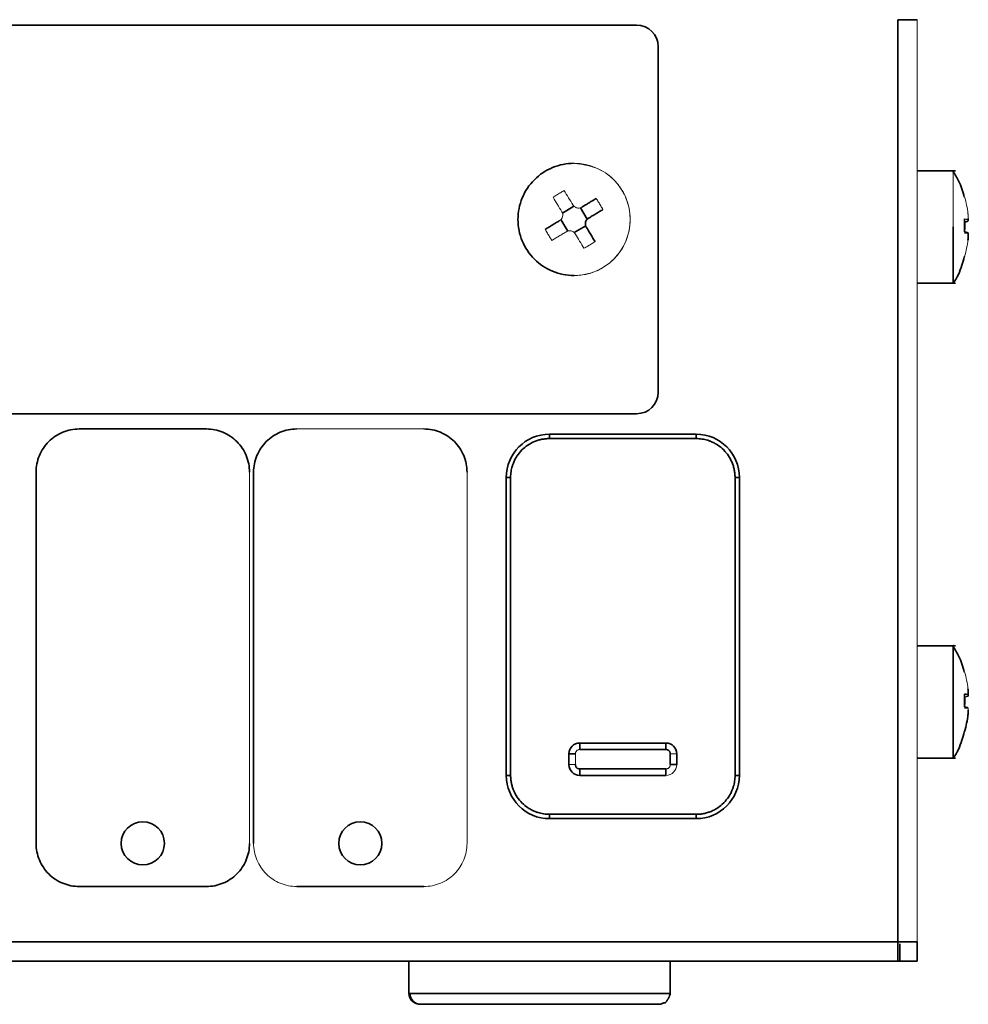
# Model space of a CAD drawing. Header units: millimetres. Extents: x 0 to 420, y 0 to 297.
# Tile 65 of 145: x 195 to 217, y 236 to 259. Entities that reach past the tile are written whole.
import ezdxf

# ---------------------------------------------------------------- set-up
doc = ezdxf.new("R2010")
doc.units = ezdxf.units.MM

msp = doc.modelspace()

# ---------------------------------------------------------------- linework, layer by layer
at = {"color": 7, "linetype": 'Continuous', "lineweight": 35}
for p, q in [((215.2196, 259.2993), (215.2196, 237.9493)), ((178.0696, 259.1743), (209.1696, 259.1743)), ((209.6696, 258.6743), (209.6696, 250.6743)), ((216.5561, 255.7993), (215.669, 255.7993)), ((207.4505, 254.8211), (207.7142, 254.9808)), ((207.8665, 254.9434), (208.0262, 254.6797)), ((207.5728, 254.4051), (207.4131, 254.6688)), ((207.9888, 254.5274), (207.7251, 254.3677)), ((216.7675, 254.3848), (216.7675, 254.6137)), ((216.847, 254.3648), (216.7675, 254.3648)), ((216.7675, 253.8168), (216.7675, 253.8073)), ((215.669, 253.1993), (216.5561, 253.1993)), ((215.6711, 250.3743), (215.6708, 250.3743)), ((209.1696, 250.1743), (178.0696, 250.1743)), ((196.2546, 249.8218), (199.1996, 249.8218)), ((207.1496, 249.5993), (207.1496, 249.6993)), ((210.5496, 249.6993), (207.1496, 249.6993)), ((210.5496, 249.6993), (210.5496, 249.5993)), ((210.5496, 249.5993), (207.1496, 249.5993)), ((195.2546, 240.2268), (195.2546, 248.8218)), ((200.2946, 240.2268), (200.2946, 248.8218)), ((206.1496, 248.6993), (206.2496, 248.6993)), ((206.1496, 248.6993), (206.1496, 241.7993)), ((206.2496, 248.6993), (206.2496, 241.7993)), ((211.4496, 248.6993), (211.5496, 248.6993)), ((211.4496, 241.7993), (211.4496, 248.6993)), ((211.5496, 241.7993), (211.5496, 248.6993)), ((215.6708, 247.6243), (215.6711, 247.6243)), ((216.5561, 244.7993), (215.669, 244.7993)), ((216.7675, 243.3848), (216.7675, 243.6137)), ((216.847, 243.3648), (216.7675, 243.3648)), ((216.7675, 242.8168), (216.7675, 242.8073)), ((209.8496, 242.5493), (207.8496, 242.5493)), ((207.8496, 242.3993), (207.8496, 242.5493)), ((209.8496, 242.3993), (207.8496, 242.3993)), ((209.8496, 242.5493), (209.8496, 242.3993)), ((207.5996, 242.2993), (207.7496, 242.2993)), ((207.5996, 242.2993), (207.5996, 242.0493)), ((209.9496, 242.0493), (209.9496, 242.2993)), ((210.0996, 242.0493), (210.0996, 242.2993)), ((215.669, 242.1993), (216.5561, 242.1993)), ((207.8496, 241.9493), (209.8496, 241.9493)), ((207.8496, 241.7993), (207.8496, 241.9493)), ((209.8496, 241.9493), (209.8496, 241.7993)), ((210.0996, 242.0493), (209.9496, 242.0493)), ((206.2496, 241.7993), (206.1496, 241.7993)), ((207.8496, 241.7993), (209.8496, 241.7993)), ((211.5496, 241.7993), (211.4496, 241.7993)), ((207.1496, 240.8993), (210.5496, 240.8993)), ((207.1496, 240.7993), (207.1496, 240.8993)), ((207.1496, 240.7993), (210.5496, 240.7993)), ((210.5496, 240.8993), (210.5496, 240.7993)), ((199.1996, 239.2268), (196.2546, 239.2268)), ((204.2396, 239.2268), (201.2946, 239.2268)), ((93.6195, 237.9493), (215.2196, 237.9493)), ((215.2696, 237.4993), (215.2696, 237.8993)), ((215.6696, 237.4993), (215.6696, 237.9493)), ((215.2196, 237.4993), (93.6195, 237.4993)), ((203.8946, 237.4993), (203.8946, 236.7493)), ((209.9446, 236.7493), (209.9446, 237.4993)), ((215.2696, 237.4993), (215.2196, 237.4993)), ((215.2696, 237.4993), (215.6696, 237.4993))]:
    msp.add_line(p, q, dxfattribs=at)
at = {"color": 142, "linetype": 'Continuous', "lineweight": 18, "true_color": 0x0080c0}
for p, q in [((215.6696, 237.9493), (215.6696, 259.2993)), ((216.7675, 255.1912), (216.7675, 255.1971)), ((201.2946, 249.8218), (204.2396, 249.8218)), ((200.1996, 248.8218), (200.1996, 240.2268)), ((205.2396, 248.8218), (205.2396, 240.2268)), ((216.7675, 244.1912), (216.7675, 244.1971)), ((207.7496, 242.2993), (207.7496, 242.0493)), ((209.9496, 242.2993), (210.0996, 242.2993)), ((207.7496, 242.0493), (207.5996, 242.0493)), ((215.2696, 237.8993), (215.2696, 237.4993))]:
    msp.add_line(p, q, dxfattribs=at)
at = {"color": 8, "linetype": 'Continuous', "lineweight": 35}
for p, q in [((203.9198, 236.7493), (203.8946, 236.7493)), ((209.9441, 236.7493), (203.9198, 236.7493))]:
    msp.add_line(p, q, dxfattribs=at)
at = {"color": 7, "linetype": 'Continuous', "lineweight": 35}
for centre in [(197.7271, 240.2268), (202.7671, 240.2268)]:
    msp.add_circle(centre, 0.5, dxfattribs=at)
for centre, radius, start, end in [((209.1696, 258.6743), 0.5, 0, 90), ((209.1696, 250.6743), 0.5, 270, 360), ((207.1496, 248.6993), 1, 90, 180), ((210.5496, 248.6993), 1, 0, 90), ((207.8496, 242.2993), 0.25, 90, 180), ((209.8496, 242.2993), 0.25, 0, 90), ((207.8496, 242.0493), 0.25, 180, 270), ((207.1496, 241.7993), 1, 180, 270), ((210.5496, 241.7993), 1, 270, 0), ((204.1688, 236.7482), 0.249, 179.76084, 269.75882), ((209.6714, 236.7456), 0.2463, 270.01295, 297.20787)]:
    msp.add_arc(centre, radius, start, end, dxfattribs=at)
at = {"color": 142, "linetype": 'Continuous', "lineweight": 18, "true_color": 0x0080c0}
for centre, radius, end in [((207.7196, 254.6743), 1.3, 90), ((209.8496, 242.0493), 0.25, 0)]:
    msp.add_arc(centre, radius, 270, end, dxfattribs=at)
at = {"color": 7, "linetype": 'Continuous', "lineweight": 35}
for points, knots in [([(215.2196, 259.2993), (215.3374, 259.2993), (215.4545, 259.2993), (215.6211, 259.2993), (215.6696, 259.2993), (215.6696, 259.2993)], [0, 0, 0, 0, 0.5, 0.5, 1, 1, 1, 1]), ([(207.7196, 255.9743), (207.5495, 255.9743), (207.3794, 255.9404), (207.0649, 255.8102), (206.9207, 255.7138), (206.6801, 255.4732), (206.5837, 255.329), (206.4535, 255.0145), (206.4196, 254.8444), (206.4196, 254.5041), (206.4535, 254.334), (206.5837, 254.0196), (206.6801, 253.8753), (206.9207, 253.6347), (207.0649, 253.5383), (207.3794, 253.4081), (207.5495, 253.3743), (207.7196, 253.3743)], [0, 0, 0, 0, 0.125, 0.125, 0.25, 0.25, 0.375, 0.375, 0.5, 0.5, 0.625, 0.625, 0.75, 0.75, 0.875, 0.875, 1, 1, 1, 1]), ([(216.7616, 255.1891), (216.7249, 255.3192), (216.6644, 255.5338), (216.5432, 255.72), (216.4955, 255.7933)], [0, 0, 0, 0, 0.6064332, 1, 1, 1, 1]), ([(208.2331, 255.1605), (208.2061, 255.1442), (208.152, 255.1114), (208.0691, 255.0612), (207.9845, 255.01), (207.9273, 254.9754), (207.8986, 254.958)], [0, 0, 0, 0, 0.2450795, 0.4934384, 0.7450781, 1, 1, 1, 1]), ([(208.0033, 254.4953), (208.0001, 254.5011), (207.9938, 254.5125), (207.9872, 254.5311), (207.9802, 254.5629), (207.9822, 254.6098), (208.0036, 254.6551), (208.0296, 254.6847), (208.0458, 254.6958), (208.0539, 254.7013)], [0, 0, 0, 0, 0.0841297, 0.1673931, 0.251247, 0.5001145, 0.748982, 0.8744296, 1, 1, 1, 1]), ([(208.0539, 254.7013), (208.0827, 254.7188), (208.1399, 254.7534), (208.2245, 254.8046), (208.3074, 254.8548), (208.3615, 254.8876), (208.3885, 254.9039)], [0, 0, 0, 0, 0.2549219, 0.5065616, 0.7549205, 1, 1, 1, 1]), ([(216.7675, 254.6844), (216.769, 254.6512), (216.7718, 254.5848), (216.7718, 254.4848), (216.769, 254.4182), (216.7675, 254.3848)], [0, 0, 0, 0, 0.3333726, 0.6666274, 1, 1, 1, 1]), ([(216.847, 254.6337), (216.849, 254.6371), (216.853, 254.644), (216.8548, 254.6698), (216.8539, 254.6912), (216.8537, 254.6954)], [0, 0, 0, 0, 0.4458564, 0.8900677, 1, 1, 1, 1]), ([(207.3853, 254.6472), (207.3565, 254.6297), (207.2993, 254.5951), (207.2148, 254.5439), (207.1319, 254.4937), (207.0777, 254.4609), (207.0508, 254.4446)], [0, 0, 0, 0, 0.2549219, 0.5065616, 0.7549205, 1, 1, 1, 1]), ([(216.5051, 254.4993), (216.5051, 254.3289), (216.5051, 253.9882), (216.5051, 253.5585), (216.5051, 253.2579), (216.5051, 253.2188), (216.5051, 253.1993)], [0, 0, 0, 0, 0.2500056, 0.5000112, 0.7500167, 1, 1, 1, 1]), ([(216.7675, 254.6137), (216.7762, 254.6153), (216.7937, 254.6185), (216.8152, 254.6235), (216.8337, 254.6286), (216.8426, 254.632), (216.847, 254.6337)], [0, 0, 0, 0, 0.2450795, 0.4934384, 0.7450781, 1, 1, 1, 1]), ([(216.7675, 254.3848), (216.7762, 254.3832), (216.7937, 254.38), (216.8152, 254.375), (216.8337, 254.37), (216.8426, 254.3665), (216.847, 254.3648)], [0, 0, 0, 0, 0.2450795, 0.4934384, 0.7450781, 1, 1, 1, 1]), ([(216.847, 254.3648), (216.8483, 254.3624), (216.8507, 254.3578), (216.853, 254.3449), (216.8543, 254.3276), (216.8544, 254.3057), (216.8534, 254.2793), (216.8513, 254.2486), (216.8491, 254.2266), (216.8479, 254.215)], [0, 0, 0, 0, 0.1583186, 0.302497, 0.4372714, 0.5684068, 0.7021401, 0.8443629, 1, 1, 1, 1]), ([(216.847, 254.192), (216.849, 254.2112), (216.853, 254.2496), (216.8548, 254.2907), (216.8538, 254.3035), (216.8535, 254.3069)], [0, 0, 0, 0, 0.4216488, 0.8417419, 1, 1, 1, 1]), ([(216.5047, 253.1995), (216.5056, 253.2007), (216.5964, 253.3243), (216.6902, 253.5306), (216.7443, 253.7434), (216.761, 253.8091)], [0, 0, 0, 0, 0.0066277, 0.6931789, 1, 1, 1, 1]), ([(196.2546, 249.8218), (196.1237, 249.8218), (195.9929, 249.7957), (195.751, 249.6955), (195.6401, 249.6214), (195.455, 249.4363), (195.3808, 249.3254), (195.2807, 249.0835), (195.2546, 248.9527), (195.2546, 248.8218)], [0, 0, 0, 0, 0.25, 0.25, 0.5, 0.5, 0.75, 0.75, 1, 1, 1, 1]), ([(200.1996, 248.8218), (200.1996, 248.9527), (200.1736, 249.0835), (200.0734, 249.3254), (199.9993, 249.4363), (199.8142, 249.6214), (199.7033, 249.6955), (199.4614, 249.7957), (199.3305, 249.8218), (199.1996, 249.8218)], [0, 0, 0, 0, 0.25, 0.25, 0.5, 0.5, 0.75, 0.75, 1, 1, 1, 1]), ([(201.2946, 249.8218), (201.1637, 249.8218), (201.0329, 249.7957), (200.791, 249.6955), (200.6801, 249.6214), (200.495, 249.4363), (200.4208, 249.3254), (200.3207, 249.0835), (200.2946, 248.9527), (200.2946, 248.8218)], [0, 0, 0, 0, 0.25, 0.25, 0.5, 0.5, 0.75, 0.75, 1, 1, 1, 1]), ([(205.2396, 248.8218), (205.2396, 248.9527), (205.2136, 249.0835), (205.1134, 249.3254), (205.0393, 249.4363), (204.8542, 249.6214), (204.7433, 249.6955), (204.5014, 249.7957), (204.3705, 249.8218), (204.2396, 249.8218)], [0, 0, 0, 0, 0.25, 0.25, 0.5, 0.5, 0.75, 0.75, 1, 1, 1, 1]), ([(206.2496, 248.6993), (206.2501, 248.7217), (206.251, 248.7667), (206.2588, 248.8337), (206.2714, 248.9001), (206.2893, 248.966), (206.3145, 249.0381), (206.3493, 249.115), (206.4114, 249.2207), (206.5073, 249.3382), (206.6464, 249.4524), (206.777, 249.5221), (206.8879, 249.5619), (206.9737, 249.5833), (207.0613, 249.5968), (207.1202, 249.5984), (207.1496, 249.5993)], [0, 0, 0, 0, 0.0477508, 0.0953629, 0.1431131, 0.1912759, 0.2401185, 0.3051601, 0.3701052, 0.5001021, 0.6250008, 0.7498995, 0.8123306, 0.8749495, 0.9374279, 1, 1, 1, 1]), ([(210.5496, 249.5993), (210.5721, 249.5988), (210.617, 249.5979), (210.6841, 249.5901), (210.7505, 249.5774), (210.8164, 249.5596), (210.8884, 249.5343), (210.9653, 249.4996), (211.071, 249.4375), (211.1886, 249.3416), (211.3028, 249.2025), (211.3725, 249.0719), (211.4123, 248.961), (211.4336, 248.8752), (211.4472, 248.7876), (211.4488, 248.7287), (211.4496, 248.6993)], [0, 0, 0, 0, 0.0477508, 0.0953629, 0.1431131, 0.1912759, 0.2401185, 0.3051601, 0.3701052, 0.5001021, 0.6250008, 0.7498995, 0.8123306, 0.8749495, 0.9374279, 1, 1, 1, 1]), ([(216.7616, 244.1891), (216.7249, 244.3192), (216.6644, 244.5338), (216.5432, 244.72), (216.4955, 244.7933)], [0, 0, 0, 0, 0.6064337, 1, 1, 1, 1]), ([(216.5051, 244.799), (216.5051, 244.7991), (216.5051, 244.8322), (216.5051, 244.7163), (216.5051, 244.4465), (216.5051, 244.0087), (216.5051, 243.6691), (216.5051, 243.4993)], [0, 0, 0, 0, 0.0005692, 0.2504269, 0.5002846, 0.7501423, 1, 1, 1, 1]), ([(216.847, 243.8065), (216.8478, 243.8), (216.8493, 243.787), (216.8512, 243.7679), (216.8536, 243.7376), (216.8552, 243.6999), (216.8535, 243.6745), (216.8504, 243.6646), (216.8482, 243.6645), (216.847, 243.6644)], [0, 0, 0, 0, 0.0841297, 0.1673931, 0.251247, 0.5001145, 0.748982, 0.8744296, 1, 1, 1, 1]), ([(216.847, 243.6337), (216.8478, 243.6343), (216.8493, 243.6354), (216.8512, 243.6404), (216.8536, 243.6524), (216.8552, 243.6804), (216.8535, 243.7236), (216.8504, 243.7617), (216.8482, 243.7814), (216.847, 243.7912)], [0, 0, 0, 0, 0.0840711, 0.1673295, 0.2512475, 0.500115, 0.7489825, 0.874361, 1, 1, 1, 1]), ([(216.7675, 243.6844), (216.769, 243.6512), (216.7718, 243.5848), (216.7718, 243.4848), (216.769, 243.4182), (216.7675, 243.3848)], [0, 0, 0, 0, 0.3333726, 0.6666274, 1, 1, 1, 1]), ([(216.847, 243.6644), (216.8426, 243.6661), (216.8337, 243.6696), (216.8152, 243.6746), (216.7937, 243.6796), (216.7762, 243.6828), (216.7675, 243.6844)], [0, 0, 0, 0, 0.2549219, 0.5065616, 0.7549205, 1, 1, 1, 1]), ([(216.7675, 243.6844), (216.769, 243.6512), (216.7718, 243.5848), (216.7718, 243.4848), (216.769, 243.4182), (216.7675, 243.3848)], [0, 0, 0, 0, 0.3333726, 0.6666274, 1, 1, 1, 1]), ([(216.5051, 243.4993), (216.5051, 243.3289), (216.5051, 242.9882), (216.5051, 242.5585), (216.5051, 242.2579), (216.5051, 242.2188), (216.5051, 242.1993)], [0, 0, 0, 0, 0.2500056, 0.5000112, 0.7500167, 1, 1, 1, 1]), ([(216.7675, 243.3848), (216.7762, 243.3832), (216.7937, 243.38), (216.8152, 243.375), (216.8337, 243.37), (216.8426, 243.3665), (216.847, 243.3648)], [0, 0, 0, 0, 0.2450795, 0.49343843, 0.74507812, 1, 1, 1, 1]), ([(216.847, 243.192), (216.849, 243.2112), (216.853, 243.2496), (216.8548, 243.2907), (216.8538, 243.3035), (216.8535, 243.3069)], [0, 0, 0, 0, 0.4216488, 0.8417419, 1, 1, 1, 1]), ([(216.5047, 242.1995), (216.5056, 242.2007), (216.5964, 242.3243), (216.6902, 242.5306), (216.7443, 242.7434), (216.761, 242.8091)], [0, 0, 0, 0, 0.0066282, 0.6931793, 1, 1, 1, 1]), ([(209.8496, 242.3993), (209.8563, 242.3989), (209.8695, 242.3983), (209.8884, 242.3926), (209.9058, 242.3831), (209.9209, 242.3704), (209.9336, 242.355), (209.9426, 242.3376), (209.9486, 242.3188), (209.9493, 242.3058), (209.9496, 242.2993)], [0, 0, 0, 0, 0.1277858, 0.2507564, 0.3741279, 0.5030677, 0.6260548, 0.7522478, 0.8754176, 1, 1, 1, 1]), ([(207.8496, 241.9493), (207.8429, 241.9496), (207.8298, 241.9502), (207.8108, 241.956), (207.7935, 241.9654), (207.7783, 241.9781), (207.7657, 241.9935), (207.7566, 242.0109), (207.7507, 242.0297), (207.75, 242.0427), (207.7496, 242.0493)], [0, 0, 0, 0, 0.1277858, 0.2507564, 0.3741279, 0.5030677, 0.6260548, 0.7522478, 0.8754176, 1, 1, 1, 1]), ([(207.1496, 240.8993), (207.1271, 240.8997), (207.0822, 240.9006), (207.0152, 240.9085), (206.9488, 240.9211), (206.8829, 240.9389), (206.8108, 240.9642), (206.7339, 240.9989), (206.6282, 241.061), (206.5107, 241.157), (206.3965, 241.296), (206.3267, 241.4266), (206.287, 241.5375), (206.2656, 241.6233), (206.2521, 241.7109), (206.2505, 241.7698), (206.2496, 241.7993)], [0, 0, 0, 0, 0.0477508, 0.0953629, 0.1431131, 0.1912759, 0.2401185, 0.3051601, 0.3701052, 0.5001021, 0.6250008, 0.7498995, 0.8123306, 0.8749495, 0.9374279, 1, 1, 1, 1]), ([(211.4496, 241.7993), (211.4492, 241.7768), (211.4483, 241.7319), (211.4404, 241.6648), (211.4278, 241.5984), (211.41, 241.5325), (211.3847, 241.4605), (211.35, 241.3836), (211.2879, 241.2779), (211.1919, 241.1603), (211.0529, 241.0461), (210.9223, 240.9764), (210.8114, 240.9366), (210.7256, 240.9153), (210.638, 240.9017), (210.5791, 240.9001), (210.5496, 240.8993)], [0, 0, 0, 0, 0.0477508, 0.0953629, 0.1431131, 0.1912759, 0.2401185, 0.3051601, 0.3701052, 0.5001021, 0.6250008, 0.7498995, 0.8123306, 0.8749495, 0.9374279, 1, 1, 1, 1]), ([(195.2546, 240.2268), (195.2546, 240.0959), (195.2807, 239.965), (195.3808, 239.7231), (195.455, 239.6122), (195.6401, 239.4271), (195.751, 239.353), (195.9929, 239.2528), (196.1237, 239.2268), (196.2546, 239.2268)], [0, 0, 0, 0, 0.25, 0.25, 0.5, 0.5, 0.75, 0.75, 1, 1, 1, 1]), ([(199.1996, 239.2268), (199.3305, 239.2268), (199.4614, 239.2528), (199.7033, 239.353), (199.8142, 239.4271), (199.9993, 239.6122), (200.0734, 239.7231), (200.1736, 239.965), (200.1996, 240.0959), (200.1996, 240.2268)], [0, 0, 0, 0, 0.25, 0.25, 0.5, 0.5, 0.75, 0.75, 1, 1, 1, 1]), ([(215.2196, 237.9493), (215.2344, 237.9493), (215.2638, 237.9493), (215.3075, 237.9493), (215.3504, 237.9493), (215.4058, 237.9493), (215.4713, 237.9493), (215.5397, 237.9493), (215.5964, 237.9493), (215.6378, 237.9493), (215.6648, 237.9493), (215.668, 237.9493), (215.6696, 237.9493)], [0, 0, 0, 0, 0.0627865, 0.1250127, 0.1872885, 0.2502225, 0.3749872, 0.500147, 0.6249117, 0.7500715, 0.8749371, 1, 1, 1, 1]), ([(215.2196, 237.9493), (215.2196, 237.8314), (215.2196, 237.7144), (215.2196, 237.5478), (215.2196, 237.4993), (215.2196, 237.4993)], [0, 0, 0, 0, 0.5, 0.5, 1, 1, 1, 1]), ([(203.8946, 236.7493), (203.8954, 236.7341), (203.8969, 236.7036), (203.9088, 236.6635), (203.9228, 236.6329), (203.9417, 236.601), (203.9864, 236.5497), (204.0614, 236.5081), (204.131, 236.5023), (204.1678, 236.4993)], [0, 0, 0, 0, 0.0798995, 0.1611607, 0.2040415, 0.2509428, 0.364647, 0.6640242, 1, 1, 1, 1]), ([(209.7742, 236.5287), (209.7926, 236.5301), (209.831, 236.5328), (209.8446, 236.5489), (209.8636, 236.5717), (209.8738, 236.5859), (209.8828, 236.5991), (209.889, 236.6086), (209.8954, 236.6186), (209.9015, 236.6286), (209.9129, 236.6478), (209.9398, 236.6991), (209.9424, 236.7268), (209.9446, 236.7493)], [0, 0, 0, 0, 0.2267757, 0.4734106, 0.5474232, 0.5962213, 0.6133885, 0.627385, 0.6400606, 0.6533725, 0.6687096, 0.731354, 1, 1, 1, 1]), ([(204.1678, 236.4993), (204.2232, 236.4993), (204.3488, 236.4993), (204.8142, 236.4993), (205.3806, 236.4993), (205.9432, 236.4993), (206.5925, 236.4993), (207.2811, 236.4993), (207.9479, 236.4993), (208.5343, 236.4993), (209.0063, 236.4993), (209.425, 236.4993), (209.6679, 236.4993), (209.6643, 236.4993), (209.6638, 236.4993)], [0, 0, 0, 0, 0.0970775, 0.2198718, 0.2917318, 0.3696749, 0.4522753, 0.5374179, 0.6225605, 0.7051609, 0.783104, 0.854964, 0.9777583, 1, 1, 1, 1])]:
    msp.add_open_spline(points, degree=3, knots=knots, dxfattribs=at)
at = {"color": 142, "linetype": 'Continuous', "lineweight": 18, "true_color": 0x0080c0}
for points, knots in [([(207.7196, 255.9744), (207.7545, 255.9703), (207.8216, 255.9623), (207.9178, 255.9468), (208.0054, 255.9297), (208.0845, 255.9111), (208.1552, 255.8912), (208.2791, 255.8494), (208.4512, 255.7623), (208.6479, 255.5982), (208.81, 255.3989), (208.9292, 255.172), (209.0039, 254.9269), (209.0348, 254.5936), (208.9581, 254.166), (208.7195, 253.8154), (208.4743, 253.6083), (208.3091, 253.5103), (208.1561, 253.447), (208.0195, 253.4089), (207.8729, 253.383), (207.7716, 253.3771), (207.7196, 253.3741)], [0, 0, 0, 0, 0.0259245, 0.0498308, 0.0717411, 0.091685, 0.1097017, 0.1258429, 0.1880276, 0.2503429, 0.313312, 0.3761023, 0.4380325, 0.5007453, 0.6215006, 0.7499297, 0.8035351, 0.8573754, 0.89062, 0.9252872, 0.9616739, 1, 1, 1, 1]), ([(216.5051, 255.799), (216.5051, 255.7991), (216.5051, 255.8322), (216.5051, 255.7163), (216.5051, 255.4465), (216.5051, 255.0087), (216.5051, 254.6691), (216.5051, 254.4993)], [0, 0, 0, 0, 0.0005692, 0.2504269, 0.5002846, 0.7501423, 1, 1, 1, 1]), ([(207.49, 255.3431), (207.4611, 255.3265), (207.4032, 255.2934), (207.3176, 255.2416), (207.2614, 255.2056), (207.2334, 255.1877)], [0, 0, 0, 0, 0.3333388, 0.6666612, 1, 1, 1, 1]), ([(208.3885, 254.9039), (208.3719, 254.9328), (208.3388, 254.9907), (208.2869, 255.0763), (208.251, 255.1324), (208.2331, 255.1605)], [0, 0, 0, 0, 0.3333726, 0.6666274, 1, 1, 1, 1]), ([(207.8209, 254.9363), (207.811, 254.9374), (207.7914, 254.9398), (207.7634, 254.9498), (207.7373, 254.9645), (207.7132, 254.9841), (207.6996, 255.0002), (207.6925, 255.0086)], [0, 0, 0, 0, 0.1961596, 0.3880943, 0.5820986, 0.7842679, 1, 1, 1, 1]), ([(207.8986, 254.958), (207.8851, 254.952), (207.8603, 254.941), (207.8333, 254.9377), (207.8209, 254.9363)], [0, 0, 0, 0, 0.5407341, 1, 1, 1, 1]), ([(207.4359, 254.8532), (207.4391, 254.8474), (207.4455, 254.836), (207.4521, 254.8175), (207.4591, 254.7856), (207.4571, 254.7387), (207.4356, 254.6934), (207.4096, 254.6638), (207.3934, 254.6527), (207.3853, 254.6472)], [0, 0, 0, 0, 0.0841297, 0.1673931, 0.251247, 0.5001145, 0.748982, 0.8744296, 1, 1, 1, 1]), ([(216.7675, 254.6844), (216.769, 254.6512), (216.7718, 254.5848), (216.7718, 254.4848), (216.769, 254.4182), (216.7675, 254.3848)], [0, 0, 0, 0, 0.3333726, 0.6666274, 1, 1, 1, 1]), ([(216.847, 254.6644), (216.8426, 254.6661), (216.8337, 254.6696), (216.8152, 254.6746), (216.7937, 254.6796), (216.7762, 254.6828), (216.7675, 254.6844)], [0, 0, 0, 0, 0.2549219, 0.5065616, 0.7549205, 1, 1, 1, 1]), ([(216.847, 254.8065), (216.8478, 254.8), (216.8493, 254.787), (216.8512, 254.7679), (216.8536, 254.7376), (216.8552, 254.6999), (216.8535, 254.6745), (216.8504, 254.6646), (216.8482, 254.6645), (216.847, 254.6644)], [0, 0, 0, 0, 0.0841297, 0.1673931, 0.251247, 0.5001145, 0.748982, 0.8744296, 1, 1, 1, 1]), ([(207.0508, 254.4446), (207.0674, 254.4157), (207.1005, 254.3578), (207.1523, 254.2722), (207.1882, 254.2161), (207.2062, 254.188)], [0, 0, 0, 0, 0.3333726, 0.6666274, 1, 1, 1, 1]), ([(207.2062, 254.188), (207.2331, 254.2043), (207.2873, 254.2371), (207.3702, 254.2873), (207.4547, 254.3385), (207.5119, 254.3731), (207.5407, 254.3906)], [0, 0, 0, 0, 0.2450795, 0.4934384, 0.7450781, 1, 1, 1, 1]), ([(207.5407, 254.3906), (207.5464, 254.3937), (207.5579, 254.4001), (207.5764, 254.4067), (207.6082, 254.4137), (207.6552, 254.4117), (207.7005, 254.3903), (207.7301, 254.3643), (207.7412, 254.3481), (207.7467, 254.3399)], [0, 0, 0, 0, 0.0840711, 0.1673295, 0.2512475, 0.500115, 0.7489825, 0.874361, 1, 1, 1, 1]), ([(207.9493, 254.0054), (207.9782, 254.022), (208.0361, 254.0551), (208.1217, 254.1069), (208.1778, 254.1429), (208.2059, 254.1608)], [0, 0, 0, 0, 0.3333388, 0.66666119, 1, 1, 1, 1]), ([(216.7675, 243.6137), (216.7762, 243.6153), (216.7937, 243.6185), (216.8152, 243.6235), (216.8337, 243.6286), (216.8426, 243.632), (216.847, 243.6337)], [0, 0, 0, 0, 0.2450795, 0.4934384, 0.7450781, 1, 1, 1, 1]), ([(216.847, 243.3648), (216.8483, 243.3624), (216.8507, 243.3578), (216.853, 243.3449), (216.8543, 243.3276), (216.8544, 243.3057), (216.8534, 243.2793), (216.8513, 243.2486), (216.8491, 243.2266), (216.8479, 243.215)], [0, 0, 0, 0, 0.15831862, 0.30249702, 0.43727136, 0.56840684, 0.70214011, 0.84436287, 1, 1, 1, 1]), ([(207.7496, 242.2993), (207.7499, 242.306), (207.7506, 242.3191), (207.7563, 242.338), (207.7658, 242.3554), (207.7785, 242.3706), (207.7939, 242.3832), (207.8113, 242.3923), (207.8301, 242.3982), (207.8431, 242.3989), (207.8496, 242.3993)], [0, 0, 0, 0, 0.1277858, 0.2507564, 0.3741279, 0.5030677, 0.6260548, 0.7522478, 0.8754176, 1, 1, 1, 1]), ([(209.9496, 242.0493), (209.9493, 242.0426), (209.9487, 242.0294), (209.9429, 242.0105), (209.9335, 241.9931), (209.9208, 241.978), (209.9054, 241.9653), (209.888, 241.9563), (209.8692, 241.9503), (209.8562, 241.9496), (209.8496, 241.9493)], [0, 0, 0, 0, 0.1277858, 0.2507564, 0.3741279, 0.5030677, 0.6260548, 0.7522478, 0.8754176, 1, 1, 1, 1]), ([(200.2946, 240.2268), (200.2946, 240.0959), (200.3207, 239.965), (200.4208, 239.7231), (200.495, 239.6122), (200.6801, 239.4271), (200.791, 239.353), (201.0329, 239.2528), (201.1637, 239.2268), (201.2946, 239.2268)], [0, 0, 0, 0, 0.25, 0.25, 0.5, 0.5, 0.75, 0.75, 1, 1, 1, 1]), ([(204.2396, 239.2268), (204.3705, 239.2268), (204.5014, 239.2528), (204.7433, 239.353), (204.8542, 239.4271), (205.0393, 239.6122), (205.1134, 239.7231), (205.2136, 239.965), (205.2396, 240.0959), (205.2396, 240.2268)], [0, 0, 0, 0, 0.25, 0.25, 0.5, 0.5, 0.75, 0.75, 1, 1, 1, 1])]:
    msp.add_open_spline(points, degree=3, knots=knots, dxfattribs=at)
for points in [[(207.2334, 255.1877), (207.2997, 255.0782), (207.3674, 254.9663), (207.4359, 254.8532)], [(207.6925, 255.0086), (207.624, 255.1217), (207.5563, 255.2336), (207.49, 255.3431)], [(216.7675, 255.1971), (216.8044, 255.0692), (216.831, 254.9386), (216.847, 254.8065)], [(207.7467, 254.3399), (207.8152, 254.2268), (207.883, 254.115), (207.9493, 254.0054)], [(216.847, 254.2073), (216.831, 254.0752), (216.8044, 253.9447), (216.7675, 253.8168)], [(216.7675, 244.1971), (216.8044, 244.0692), (216.831, 243.9386), (216.847, 243.8065)]]:
    msp.add_open_spline(points, degree=3, dxfattribs=at)
at = {"color": 7, "linetype": 'Continuous', "lineweight": 35}
for points in [[(208.2059, 254.1608), (208.1396, 254.2704), (208.0719, 254.3822), (208.0033, 254.4953)], [(216.847, 254.2073), (216.8473, 254.2099), (216.8476, 254.2125), (216.8479, 254.215)], [(216.847, 243.2073), (216.831, 243.0752), (216.8044, 242.9447), (216.7675, 242.8168)], [(216.847, 243.2073), (216.8473, 243.2099), (216.8476, 243.2125), (216.8479, 243.215)]]:
    msp.add_open_spline(points, degree=3, dxfattribs=at)

doc.saveas('drawing.dxf')
